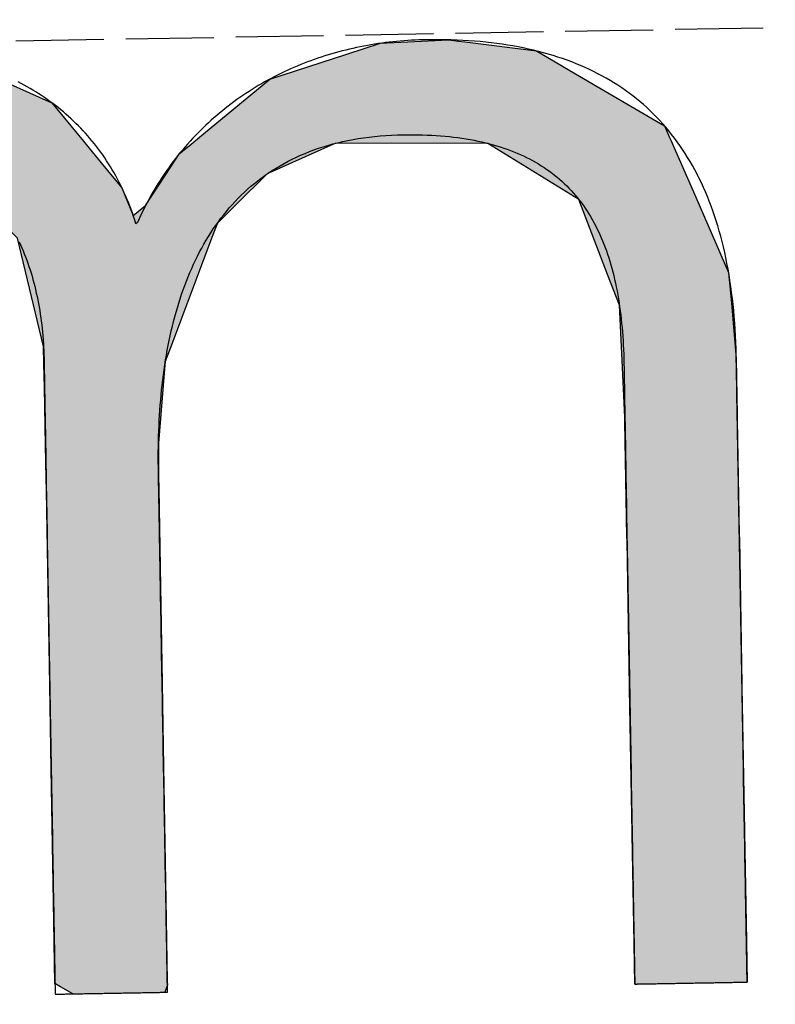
# Model space of a CAD drawing. Extents: x 1067 to 6773, y 5791 to 11816.
# Tile 9 of 56: x 3144 to 3187, y 8055 to 8111. Entities that reach past the tile are written whole.
import ezdxf

# ---------------------------------------------------------------- set-up
doc = ezdxf.new("R2010")
doc.units = 0
doc.linetypes.add('GEN3', pattern=[6.25, 5, -1.25])
doc.layers.get('0').update_dxf_attribs({"linetype": 'CONTINUOUS'})
doc.layers.add('3', color=6, linetype='GEN3')
doc.layers.add('LOGO', color=7, linetype='CONTINUOUS')

# ---------------------------------------------------------------- blocks, each defined once
blk = doc.blocks.new('*U15')
at = {"layer": 'LOGO', "color": 30, "linetype": 'CONTINUOUS'}
for p, q in [((3.0151, 7.7517), (3.0415, 7.7592)), ((3.0415, 7.7592), (3.1575, 7.7517)), ((7.5662, 7.7517), (7.7901, 7.7592)), ((7.7901, 7.7592), (8.1269, 7.7705)), ((8.1269, 7.7705), (8.205, 7.7592)), ((8.205, 7.7592), (8.257, 7.7517)), ((2.0601, 7.4815), (2.8125, 7.6944)), ((2.8125, 7.6944), (3.0151, 7.7517)), ((3.1575, 7.7517), (4.045, 7.6944)), ((4.045, 7.6944), (4.4971, 7.4815)), ((7.2875, 7.667), (7.5662, 7.7517)), ((8.257, 7.7517), (8.8448, 7.667)), ((6.6525, 7.474), (7.2875, 7.667)), ((8.8448, 7.667), (9.1621, 7.474)), ((0.0009, 7.533), (0.181, 7.5547)), ((0.0009, 7.309), (0.0009, 7.533)), ((0.8447, 7.5547), (0.8452, 7.533)), ((0.8452, 7.533), (0.8501, 7.309)), ((1.8423, 7.3105), (2.0601, 7.4815)), ((4.4971, 7.4815), (4.8601, 7.3105)), ((6.0994, 7.0342), (6.6525, 7.474)), ((9.1621, 7.474), (9.8851, 7.0342)), ((0.0009, 7.2858), (0.0009, 7.309)), ((0.0009, 6.8026), (0.0009, 7.2858)), ((0.8501, 7.309), (0.8501, 7.2858)), ((0.8501, 7.2858), (0.8501, 6.8026)), ((1.4345, 6.9904), (1.8423, 7.3105)), ((4.8601, 7.3105), (5.1149, 6.9904)), ((5.9796, 6.9389), (6.0994, 7.0342)), ((9.8851, 7.0342), (9.9248, 6.9389)), ((1.3157, 6.8972), (1.4013, 6.9644)), ((1.4013, 6.9644), (1.4345, 6.9904)), ((2.8396, 6.9644), (2.5297, 6.8972)), ((3.9961, 6.8117), (3.5596, 6.9644)), ((5.1149, 6.9904), (5.1357, 6.9644)), ((5.1357, 6.9644), (5.2572, 6.8117)), ((1.2773, 6.8457), (1.3157, 6.8972)), ((2.5297, 6.8972), (2.2922, 6.8457)), ((5.7793, 6.6977), (5.9, 6.8756)), ((5.9, 6.8756), (5.9796, 6.9389)), ((7.0364, 6.8756), (6.6174, 6.6977)), ((7.1854, 6.9389), (7.0364, 6.8756)), ((8.4328, 6.9158), (7.1854, 6.9389)), ((9.1699, 6.4434), (8.4328, 6.9158)), ((9.9248, 6.9389), (9.9345, 6.9158)), ((9.9345, 6.9158), (10.1315, 6.4434)), ((0.0009, 6.712), (0.0009, 6.8026)), ((0.8501, 6.8026), (0.8501, 6.712)), ((1.046, 6.535), (1.2773, 6.8457)), ((2.2922, 6.8457), (1.7672, 6.535)), ((4.1882, 6.6038), (3.9961, 6.8117)), ((5.2572, 6.8117), (5.4227, 6.6038)), ((0.0009, 6.295), (0.0009, 6.712)), ((0.8501, 6.712), (0.8501, 6.295)), ((5.6143, 6.4542), (5.7793, 6.6977)), ((6.6174, 6.6977), (6.3622, 6.4542)), ((4.3988, 6.376), (4.1882, 6.6038)), ((5.4227, 6.6038), (5.5112, 6.376)), ((0.8997, 6.2913), (1.0255, 6.5075)), ((1.0255, 6.5075), (1.046, 6.535)), ((1.7497, 6.5075), (1.6124, 6.2913)), ((1.7672, 6.535), (1.7497, 6.5075)), ((5.5112, 6.376), (5.6143, 6.4542)), ((6.3622, 6.4542), (6.2802, 6.376)), ((9.3969, 5.8232), (9.1699, 6.4434)), ((10.1315, 6.4434), (10.3901, 5.8232)), ((4.4681, 6.301), (4.3988, 6.376)), ((4.5572, 6.2046), (4.4681, 6.301)), ((6.2016, 6.301), (6.1634, 6.2046)), ((6.2802, 6.376), (6.2016, 6.301)), ((0.0009, 6.2807), (0.0009, 6.295)), ((0.0009, 5.5026), (0.0009, 6.2807)), ((0.8501, 6.295), (0.8782, 6.2807)), ((0.8933, 6.2807), (0.8997, 6.2913)), ((1.6056, 6.2807), (1.1112, 5.5026)), ((1.6124, 6.2913), (1.6056, 6.2807)), ((4.7569, 5.3141), (4.5572, 6.2046)), ((6.1634, 6.2046), (5.8106, 5.3141)), ((9.4891, 5.5712), (9.3969, 5.8232)), ((10.3901, 5.8232), (10.408, 5.5712)), ((0.0009, 5.3287), (0.0009, 5.5026)), ((1.1112, 5.5026), (1.0861, 5.3287)), ((9.5028, 5.1158), (9.4891, 5.5712)), ((10.408, 5.5712), (10.4404, 5.1158)), ((0.0009, 4.2043), (0.0009, 5.3287)), ((1.0861, 5.3287), (0.9233, 4.2043)), ((4.758, 5.1719), (4.7569, 5.3141)), ((5.8106, 5.3141), (5.7542, 5.1719)), ((4.7594, 4.9763), (4.758, 5.1719)), ((5.7542, 5.1719), (5.7342, 4.9763)), ((9.5168, 4.6512), (9.5028, 5.1158)), ((10.4404, 5.1158), (10.4404, 4.6512)), ((4.7594, 4.5045), (4.7594, 4.9763)), ((5.7342, 4.9763), (5.686, 4.5045)), ((9.518, 4.6115), (9.5168, 4.6512)), ((9.518, 3.6694), (9.518, 4.6115)), ((10.4404, 4.6512), (10.4404, 4.6115)), ((10.4404, 4.6115), (10.4404, 3.6694)), ((4.7594, 4.2315), (4.7594, 4.5045)), ((5.686, 4.5045), (5.683, 4.2315)), ((0.0009, 3.7966), (0.0009, 4.2043)), ((0.9233, 4.2043), (0.9233, 3.7966)), ((4.7594, 4.1327), (4.7594, 4.2315)), ((5.683, 4.2315), (5.6818, 4.1327)), ((4.7594, 3.4908), (4.7594, 4.1327)), ((5.6818, 4.1327), (5.6818, 3.4908)), ((0.0009, 2.974), (0.0009, 3.7966)), ((0.9233, 3.7966), (0.9233, 2.974)), ((9.518, 3.638), (9.518, 3.6694)), ((9.518, 2.4418), (9.518, 3.638)), ((10.4404, 3.6694), (10.4404, 3.638)), ((10.4404, 3.638), (10.4404, 2.4418)), ((4.7594, 2.536), (4.7594, 3.4908)), ((5.6818, 3.4908), (5.6818, 2.536)), ((0.0009, 1.7518), (0.0009, 2.974)), ((0.9233, 2.974), (0.9233, 1.7518)), ((4.7594, 1.8497), (4.7594, 2.536)), ((5.6818, 2.536), (5.6818, 1.8497)), ((9.518, 2.4209), (9.518, 2.4418)), ((10.4404, 2.4418), (10.4404, 2.4209)), ((9.518, 1.2401), (9.518, 2.4209)), ((10.4404, 2.4209), (10.4404, 1.2401)), ((4.7594, 0.7557), (4.7594, 1.8497)), ((5.6818, 1.8497), (5.6818, 0.7557)), ((0.0009, 0.9776), (0.0009, 1.7518)), ((0.9233, 1.7518), (0.9233, 0.9776)), ((9.518, 1.2295), (9.518, 1.2401)), ((9.518, 0.3358), (9.518, 1.2295)), ((10.4404, 1.2401), (10.4404, 1.2295)), ((10.4404, 1.2295), (10.4404, 0.3358)), ((0.0009, 0.4495), (0.0009, 0.9776)), ((0.9233, 0.9776), (0.9233, 0.4495)), ((4.7594, 0.594), (4.7594, 0.7557)), ((5.6818, 0.7557), (5.6818, 0.594)), ((4.7594, 0.0885), (4.7594, 0.594)), ((5.6818, 0.594), (5.6818, 0.0885)), ((0.0009, 0.2507), (0.0009, 0.4495)), ((0.9233, 0.4495), (0.9233, 0.2507)), ((9.518, 0.3329), (9.518, 0.3358)), ((9.5181, -0.0004), (9.518, 0.3329)), ((10.4404, 0.3329), (10.4402, -0.0004)), ((10.4404, 0.3358), (10.4404, 0.3329)), ((0.0009, 0.0951), (0.0009, 0.2507)), ((0.9233, 0.2507), (0.9229, 0.0951)), ((0.0009, -0.0004), (0.0009, 0.0951)), ((0.9229, 0.0951), (0.9226, -0.0004)), ((4.8056, 0.06), (4.7594, 0.0885)), ((5.6818, 0.0885), (5.6818, 0.06)), ((4.9035, -0.0004), (4.8056, 0.06)), ((5.6818, 0.06), (5.659, -0.0004))]:
    blk.add_line(p, q, dxfattribs=at)
at = {"layer": 'LOGO', "color": 30, "linetype": 'CONTINUOUS', "extrusion": (0, 0, -1)}
for points in [[(-3.0415, 7.7592), (-3.1575, 7.7517), (-3.0151, 7.7517)], [(-7.7901, 7.7592), (-8.257, 7.7517), (-7.5662, 7.7517)], [(-8.1269, 7.7705), (-8.205, 7.7592), (-7.7901, 7.7592)], [(-7.7901, 7.7592), (-8.205, 7.7592), (-8.257, 7.7517)], [(-2.8125, 7.6944), (-4.4971, 7.4815), (-2.0601, 7.4815)], [(-3.0151, 7.7517), (-4.045, 7.6944), (-2.8125, 7.6944)], [(-2.8125, 7.6944), (-4.045, 7.6944), (-4.4971, 7.4815)], [(-3.0151, 7.7517), (-3.1575, 7.7517), (-4.045, 7.6944)], [(-7.5662, 7.7517), (-8.8448, 7.667), (-7.2875, 7.667)], [(-7.5662, 7.7517), (-8.257, 7.7517), (-8.8448, 7.667)], [(-7.2875, 7.667), (-9.1621, 7.474), (-6.6525, 7.474)], [(-7.2875, 7.667), (-8.8448, 7.667), (-9.1621, 7.474)], [(-0.181, 7.5547), (-0.8452, 7.533), (-0.0009, 7.533)], [(-0.0009, 7.533), (-0.8501, 7.309), (-0.0009, 7.309)], [(-0.0009, 7.533), (-0.8452, 7.533), (-0.8501, 7.309)], [(-0.181, 7.5547), (-0.8447, 7.5547), (-0.8452, 7.533)], [(-2.0601, 7.4815), (-4.8601, 7.3105), (-1.8423, 7.3105)], [(-2.0601, 7.4815), (-4.4971, 7.4815), (-4.8601, 7.3105)], [(-6.6525, 7.474), (-9.8851, 7.0342), (-6.0994, 7.0342)], [(-6.6525, 7.474), (-9.1621, 7.474), (-9.8851, 7.0342)], [(-0.0009, 7.309), (-0.8501, 7.2858), (-0.0009, 7.2858)], [(-0.0009, 7.309), (-0.8501, 7.309), (-0.8501, 7.2858)], [(-0.0009, 7.2858), (-0.8501, 6.8026), (-0.0009, 6.8026)], [(-0.0009, 7.2858), (-0.8501, 7.2858), (-0.8501, 6.8026)], [(-1.8423, 7.3105), (-5.1149, 6.9904), (-1.4345, 6.9904)], [(-1.8423, 7.3105), (-4.8601, 7.3105), (-5.1149, 6.9904)], [(-6.0994, 7.0342), (-9.9248, 6.9389), (-5.9796, 6.9389)], [(-6.0994, 7.0342), (-9.8851, 7.0342), (-9.9248, 6.9389)], [(-1.4013, 6.9644), (-2.5297, 6.8972), (-1.3157, 6.8972)], [(-1.4345, 6.9904), (-2.8396, 6.9644), (-1.4013, 6.9644)], [(-1.4013, 6.9644), (-2.8396, 6.9644), (-2.5297, 6.8972)], [(-1.4345, 6.9904), (-2.9599, 6.9904), (-2.8396, 6.9644)], [(-2.9599, 6.9904), (-5.1357, 6.9644), (-3.5596, 6.9644)], [(-2.9599, 6.9904), (-5.1149, 6.9904), (-5.1357, 6.9644)], [(-3.5596, 6.9644), (-5.2572, 6.8117), (-3.9961, 6.8117)], [(-3.5596, 6.9644), (-5.1357, 6.9644), (-5.2572, 6.8117)], [(-1.3157, 6.8972), (-2.2922, 6.8457), (-1.2773, 6.8457)], [(-1.3157, 6.8972), (-2.5297, 6.8972), (-2.2922, 6.8457)], [(-5.9, 6.8756), (-6.6174, 6.6977), (-5.7793, 6.6977)], [(-5.9796, 6.9389), (-7.0364, 6.8756), (-5.9, 6.8756)], [(-5.9, 6.8756), (-7.0364, 6.8756), (-6.6174, 6.6977)], [(-5.9796, 6.9389), (-7.1854, 6.9389), (-7.0364, 6.8756)], [(-7.1854, 6.9389), (-9.9345, 6.9158), (-8.4328, 6.9158)], [(-7.1854, 6.9389), (-9.9248, 6.9389), (-9.9345, 6.9158)], [(-8.4328, 6.9158), (-10.1315, 6.4434), (-9.1699, 6.4434)], [(-8.4328, 6.9158), (-9.9345, 6.9158), (-10.1315, 6.4434)], [(-0.0009, 6.8026), (-0.8501, 6.712), (-0.0009, 6.712)], [(-0.0009, 6.8026), (-0.8501, 6.8026), (-0.8501, 6.712)], [(-1.2773, 6.8457), (-1.7672, 6.535), (-1.046, 6.535)], [(-1.2773, 6.8457), (-2.2922, 6.8457), (-1.7672, 6.535)], [(-3.9961, 6.8117), (-5.4227, 6.6038), (-4.1882, 6.6038)], [(-3.9961, 6.8117), (-5.2572, 6.8117), (-5.4227, 6.6038)], [(-0.0009, 6.712), (-0.8501, 6.295), (-0.0009, 6.295)], [(-0.0009, 6.712), (-0.8501, 6.712), (-0.8501, 6.295)], [(-5.7793, 6.6977), (-6.3622, 6.4542), (-5.6143, 6.4542)], [(-5.7793, 6.6977), (-6.6174, 6.6977), (-6.3622, 6.4542)], [(-4.1882, 6.6038), (-5.5112, 6.376), (-4.3988, 6.376)], [(-4.1882, 6.6038), (-5.4227, 6.6038), (-5.5112, 6.376)], [(-1.0255, 6.5075), (-1.6124, 6.2913), (-0.8997, 6.2913)], [(-1.046, 6.535), (-1.7497, 6.5075), (-1.0255, 6.5075)], [(-1.0255, 6.5075), (-1.7497, 6.5075), (-1.6124, 6.2913)], [(-1.046, 6.535), (-1.7672, 6.535), (-1.7497, 6.5075)], [(-5.6143, 6.4542), (-6.2802, 6.376), (-5.5112, 6.376)], [(-5.6143, 6.4542), (-6.3622, 6.4542), (-6.2802, 6.376)], [(-9.1699, 6.4434), (-10.3901, 5.8232), (-9.3969, 5.8232)], [(-9.1699, 6.4434), (-10.1315, 6.4434), (-10.3901, 5.8232)], [(-4.3988, 6.376), (-6.2016, 6.301), (-4.4681, 6.301)], [(-4.3988, 6.376), (-6.2802, 6.376), (-6.2016, 6.301)], [(-4.4681, 6.301), (-6.1634, 6.2046), (-4.5572, 6.2046)], [(-4.4681, 6.301), (-6.2016, 6.301), (-6.1634, 6.2046)], [(-0.0009, 6.295), (-0.8782, 6.2807), (-0.0009, 6.2807)], [(-0.0009, 6.295), (-0.8501, 6.295), (-0.8782, 6.2807)], [(-0.0009, 6.2807), (-1.1112, 5.5026), (-0.0009, 5.5026)], [(-0.0009, 6.2807), (-1.6056, 6.2807), (-1.1112, 5.5026)], [(-0.8997, 6.2913), (-1.6056, 6.2807), (-0.8933, 6.2807)], [(-0.8997, 6.2913), (-1.6124, 6.2913), (-1.6056, 6.2807)], [(-4.5572, 6.2046), (-5.8106, 5.3141), (-4.7569, 5.3141)], [(-4.5572, 6.2046), (-6.1634, 6.2046), (-5.8106, 5.3141)], [(-9.3969, 5.8232), (-10.408, 5.5712), (-9.4891, 5.5712)], [(-9.3969, 5.8232), (-10.3901, 5.8232), (-10.408, 5.5712)], [(-0.0009, 5.5026), (-1.0861, 5.3287), (-0.0009, 5.3287)], [(-0.0009, 5.5026), (-1.1112, 5.5026), (-1.0861, 5.3287)], [(-9.4891, 5.5712), (-10.4404, 5.1158), (-9.5028, 5.1158)], [(-9.4891, 5.5712), (-10.408, 5.5712), (-10.4404, 5.1158)], [(-0.0009, 5.3287), (-0.9233, 4.2043), (-0.0009, 4.2043)], [(-0.0009, 5.3287), (-1.0861, 5.3287), (-0.9233, 4.2043)], [(-4.7569, 5.3141), (-5.7542, 5.1719), (-4.758, 5.1719)], [(-4.7569, 5.3141), (-5.8106, 5.3141), (-5.7542, 5.1719)], [(-4.758, 5.1719), (-5.7342, 4.9763), (-4.7594, 4.9763)], [(-4.758, 5.1719), (-5.7542, 5.1719), (-5.7342, 4.9763)], [(-9.5028, 5.1158), (-10.4404, 4.6512), (-9.5168, 4.6512)], [(-9.5028, 5.1158), (-10.4404, 5.1158), (-10.4404, 4.6512)], [(-4.7594, 4.9763), (-5.686, 4.5045), (-4.7594, 4.5045)], [(-4.7594, 4.9763), (-5.7342, 4.9763), (-5.686, 4.5045)], [(-9.5168, 4.6512), (-10.4404, 4.6115), (-9.518, 4.6115)], [(-9.5168, 4.6512), (-10.4404, 4.6512), (-10.4404, 4.6115)], [(-9.518, 4.6115), (-10.4404, 3.6694), (-9.518, 3.6694)], [(-9.518, 4.6115), (-10.4404, 4.6115), (-10.4404, 3.6694)], [(-4.7594, 4.5045), (-5.683, 4.2315), (-4.7594, 4.2315)], [(-4.7594, 4.5045), (-5.686, 4.5045), (-5.683, 4.2315)], [(-0.0009, 4.2043), (-0.9233, 3.7966), (-0.0009, 3.7966)], [(-0.0009, 4.2043), (-0.9233, 4.2043), (-0.9233, 3.7966)], [(-4.7594, 4.2315), (-5.6818, 4.1327), (-4.7594, 4.1327)], [(-4.7594, 4.2315), (-5.683, 4.2315), (-5.6818, 4.1327)], [(-4.7594, 4.1327), (-5.6818, 3.4908), (-4.7594, 3.4908)], [(-4.7594, 4.1327), (-5.6818, 4.1327), (-5.6818, 3.4908)], [(-0.0009, 3.7966), (-0.9233, 2.974), (-0.0009, 2.974)], [(-0.0009, 3.7966), (-0.9233, 3.7966), (-0.9233, 2.974)], [(-9.518, 3.6694), (-10.4404, 3.638), (-9.518, 3.638)], [(-9.518, 3.6694), (-10.4404, 3.6694), (-10.4404, 3.638)], [(-9.518, 3.638), (-10.4404, 2.4418), (-9.518, 2.4418)], [(-9.518, 3.638), (-10.4404, 3.638), (-10.4404, 2.4418)], [(-4.7594, 3.4908), (-5.6818, 2.536), (-4.7594, 2.536)], [(-4.7594, 3.4908), (-5.6818, 3.4908), (-5.6818, 2.536)], [(-0.0009, 2.974), (-0.9233, 1.7518), (-0.0009, 1.7518)], [(-0.0009, 2.974), (-0.9233, 2.974), (-0.9233, 1.7518)], [(-4.7594, 2.536), (-5.6818, 1.8497), (-4.7594, 1.8497)], [(-4.7594, 2.536), (-5.6818, 2.536), (-5.6818, 1.8497)], [(-9.518, 2.4418), (-10.4404, 2.4209), (-9.518, 2.4209)], [(-9.518, 2.4418), (-10.4404, 2.4418), (-10.4404, 2.4209)], [(-9.518, 2.4209), (-10.4404, 1.2401), (-9.518, 1.2401)], [(-9.518, 2.4209), (-10.4404, 2.4209), (-10.4404, 1.2401)], [(-4.7594, 1.8497), (-5.6818, 0.7557), (-4.7594, 0.7557)], [(-4.7594, 1.8497), (-5.6818, 1.8497), (-5.6818, 0.7557)], [(-0.0009, 1.7518), (-0.9233, 0.9776), (-0.0009, 0.9776)], [(-0.0009, 1.7518), (-0.9233, 1.7518), (-0.9233, 0.9776)], [(-9.518, 1.2401), (-10.4404, 1.2295), (-9.518, 1.2295)], [(-9.518, 1.2401), (-10.4404, 1.2401), (-10.4404, 1.2295)], [(-9.518, 1.2295), (-10.4404, 0.3358), (-9.518, 0.3358)], [(-9.518, 1.2295), (-10.4404, 1.2295), (-10.4404, 0.3358)], [(-0.0009, 0.9776), (-0.9233, 0.4495), (-0.0009, 0.4495)], [(-0.0009, 0.9776), (-0.9233, 0.9776), (-0.9233, 0.4495)], [(-4.7594, 0.7557), (-5.6818, 0.594), (-4.7594, 0.594)], [(-4.7594, 0.7557), (-5.6818, 0.7557), (-5.6818, 0.594)], [(-4.7594, 0.594), (-5.6818, 0.0885), (-4.7594, 0.0885)], [(-4.7594, 0.594), (-5.6818, 0.594), (-5.6818, 0.0885)], [(-0.0009, 0.4495), (-0.9233, 0.2507), (-0.0009, 0.2507)], [(-0.0009, 0.4495), (-0.9233, 0.4495), (-0.9233, 0.2507)], [(-9.518, 0.3358), (-10.4404, 0.3329), (-9.518, 0.3329)], [(-9.518, 0.3358), (-10.4404, 0.3358), (-10.4404, 0.3329)], [(-9.518, 0.3329), (-10.4402, -0.0004), (-9.5181, -0.0004)], [(-9.518, 0.3329), (-10.4404, 0.3329), (-10.4402, -0.0004)], [(-0.0009, 0.2507), (-0.9229, 0.0951), (-0.0009, 0.0951)], [(-0.0009, 0.2507), (-0.9233, 0.2507), (-0.9229, 0.0951)], [(-0.0009, 0.0951), (-0.9226, -0.0004), (-0.0009, -0.0004)], [(-0.0009, 0.0951), (-0.9229, 0.0951), (-0.9226, -0.0004)], [(-4.7594, 0.0885), (-5.6818, 0.06), (-4.8056, 0.06)], [(-4.7594, 0.0885), (-5.6818, 0.0885), (-5.6818, 0.06)], [(-4.8056, 0.06), (-5.659, -0.0004), (-4.9035, -0.0004)], [(-4.8056, 0.06), (-5.6818, 0.06), (-5.659, -0.0004)]]:
    blk.add_solid(points, dxfattribs=at)
blk = doc.blocks.new('KLAUS')
at = {"layer": 'LOGO'}
blk.add_polyline3d([(4.5705, 6.1761, 0), (4.5814, 6.1515, 0), (4.5921, 6.1266, 0), (4.6023, 6.1015, 0), (4.6123, 6.0761, 0), (4.6218, 6.0504, 0), (4.6311, 6.0245, 0), (4.64, 5.9984, 0), (4.6486, 5.972, 0), (4.6568, 5.9454, 0), (4.6647, 5.9185, 0), (4.6723, 5.8914, 0), (4.6795, 5.8641, 0), (4.6864, 5.8365, 0), (4.693, 5.8088, 0), (4.6993, 5.7808, 0), (4.7052, 5.7527, 0), (4.7108, 5.7243, 0), (4.7161, 5.6957, 0), (4.7211, 5.667, 0), (4.7258, 5.638, 0), (4.7302, 5.6089, 0), (4.7342, 5.5796, 0), (4.738, 5.5501, 0), (4.7414, 5.5204, 0), (4.7446, 5.4906, 0), (4.7474, 5.4606, 0), (4.75, 5.4304, 0), (4.7522, 5.4001, 0), (4.7542, 5.3697, 0), (4.7558, 5.3391, 0), (4.7572, 5.3083, 0), (4.7583, 5.2774, 0), (4.759, 5.2464, 0), (4.7595, 5.2153, 0), (4.7598, 5.184, 0), (4.7597, 5.1526, 0), (4.7594, 5.1241, 0), (4.7594, 5.1222, 0), (4.7594, 5.1171, 0), (4.7594, 5.109, 0), (4.7594, 5.0978, 0), (4.7594, 5.0836, 0), (4.7594, 5.0665, 0), (4.7594, 5.0466, 0), (4.7594, 5.024, 0), (4.7594, 4.9986, 0), (4.7594, 4.9706, 0), (4.7594, 4.9401, 0), (4.7594, 4.907, 0), (4.7594, 4.8715, 0), (4.7594, 4.8337, 0), (4.7594, 4.7935, 0), (4.7594, 4.7511, 0), (4.7594, 4.7066, 0), (4.7594, 4.6599, 0), (4.7594, 4.6112, 0), (4.7594, 4.5606, 0), (4.7594, 4.508, 0), (4.7594, 4.4536, 0), (4.7594, 4.3974, 0), (4.7594, 4.3396, 0), (4.7594, 4.2801, 0), (4.7594, 4.219, 0), (4.7594, 4.1564, 0), (4.7594, 4.0924, 0), (4.7594, 4.027, 0), (4.7594, 3.9603, 0), (4.7594, 3.8924, 0), (4.7594, 3.8233, 0), (4.7594, 3.7531, 0), (4.7594, 3.6818, 0), (4.7594, 3.6096, 0), (4.7594, 3.5365, 0), (4.7594, 3.4625, 0), (4.7594, 3.3878, 0), (4.7594, 3.3124, 0), (4.7594, 3.2363, 0), (4.7594, 3.1596, 0), (4.7594, 3.0825, 0), (4.7594, 3.0048, 0), (4.7594, 2.9269, 0), (4.7594, 2.8486, 0), (4.7594, 2.7701, 0), (4.7594, 2.6914, 0), (4.7594, 2.6126, 0), (4.7594, 2.5337, 0), (4.7594, 2.4549, 0), (4.7594, 2.3761, 0), (4.7594, 2.2975, 0), (4.7594, 2.2192, 0), (4.7594, 2.1411, 0), (4.7594, 2.0634, 0), (4.7594, 1.9861, 0), (4.7594, 1.9093, 0), (4.7594, 1.833, 0), (4.7594, 1.7574, 0), (4.7594, 1.6825, 0), (4.7594, 1.6083, 0), (4.7594, 1.5349, 0), (4.7594, 1.4624, 0), (4.7594, 1.3909, 0), (4.7594, 1.3204, 0), (4.7594, 1.251, 0), (4.7594, 1.1827, 0), (4.7594, 1.1156, 0), (4.7594, 1.0499, 0), (4.7594, 0.9855, 0), (4.7594, 0.9225, 0), (4.7594, 0.8609, 0), (4.7594, 0.801, 0), (4.7594, 0.7426, 0), (4.7594, 0.686, 0), (4.7594, 0.6311, 0), (4.7594, 0.578, 0), (4.7594, 0.5268, 0), (4.7594, 0.4775, 0), (4.7594, 0.4303, 0), (4.7594, 0.3851, 0), (4.7594, 0.3421, 0), (4.7594, 0.3013, 0), (4.7594, 0.2628, 0), (4.7594, 0.2266, 0), (4.7594, 0.1928, 0), (4.7594, 0.1615, 0), (4.7594, 0.1328, 0), (4.7594, 0.1067, 0), (4.7594, 0.0833, 0), (4.7594, 0.0626, 0), (4.7594, 0.0447, 0), (4.7594, 0.0297, 0), (4.7594, 0.0176, 0), (4.7594, 0.0086, 0), (4.7594, 0.0026, 0), (4.7594, -0.0002, 0), (4.7595, -0.0004, 0), (4.7602, -0.0004, 0), (4.7614, -0.0004, 0), (4.7631, -0.0004, 0), (4.7654, -0.0004, 0), (4.7683, -0.0004, 0), (4.7716, -0.0004, 0), (4.7754, -0.0004, 0), (4.7798, -0.0004, 0), (4.7846, -0.0004, 0), (4.7899, -0.0004, 0), (4.7956, -0.0004, 0), (4.8018, -0.0004, 0), (4.8084, -0.0004, 0), (4.8154, -0.0004, 0), (4.8229, -0.0004, 0), (4.8307, -0.0004, 0), (4.8389, -0.0004, 0), (4.8475, -0.0004, 0), (4.8565, -0.0004, 0), (4.8658, -0.0004, 0), (4.8754, -0.0004, 0), (4.8854, -0.0004, 0), (4.8956, -0.0004, 0), (4.9062, -0.0004, 0), (4.9171, -0.0004, 0), (4.9282, -0.0004, 0), (4.9396, -0.0004, 0), (4.9513, -0.0004, 0), (4.9632, -0.0004, 0), (4.9753, -0.0004, 0), (4.9876, -0.0004, 0), (5.0002, -0.0004, 0), (5.0129, -0.0004, 0), (5.0258, -0.0004, 0), (5.0389, -0.0004, 0), (5.0522, -0.0004, 0), (5.0655, -0.0004, 0), (5.0791, -0.0004, 0), (5.0927, -0.0004, 0), (5.1064, -0.0004, 0), (5.1203, -0.0004, 0), (5.1342, -0.0004, 0), (5.1482, -0.0004, 0), (5.1623, -0.0004, 0), (5.1764, -0.0004, 0), (5.1906, -0.0004, 0), (5.2047, -0.0004, 0), (5.2189, -0.0004, 0), (5.2331, -0.0004, 0), (5.2473, -0.0004, 0), (5.2615, -0.0004, 0), (5.2756, -0.0004, 0), (5.2897, -0.0004, 0), (5.3037, -0.0004, 0), (5.3177, -0.0004, 0), (5.3315, -0.0004, 0), (5.3453, -0.0004, 0), (5.359, -0.0004, 0), (5.3725, -0.0004, 0), (5.3859, -0.0004, 0), (5.3992, -0.0004, 0), (5.4123, -0.0004, 0), (5.4253, -0.0004, 0), (5.4381, -0.0004, 0), (5.4507, -0.0004, 0), (5.463, -0.0004, 0), (5.4752, -0.0004, 0), (5.4872, -0.0004, 0), (5.4989, -0.0004, 0), (5.5103, -0.0004, 0), (5.5216, -0.0004, 0), (5.5325, -0.0004, 0), (5.5431, -0.0004, 0), (5.5535, -0.0004, 0), (5.5635, -0.0004, 0), (5.5732, -0.0004, 0), (5.5826, -0.0004, 0), (5.5916, -0.0004, 0), (5.6003, -0.0004, 0), (5.6086, -0.0004, 0), (5.6166, -0.0004, 0), (5.6241, -0.0004, 0), (5.6312, -0.0004, 0), (5.6379, -0.0004, 0), (5.6442, -0.0004, 0), (5.6501, -0.0004, 0), (5.6555, -0.0004, 0), (5.6604, -0.0004, 0), (5.6648, -0.0004, 0), (5.6688, -0.0004, 0), (5.6723, -0.0004, 0), (5.6752, -0.0004, 0), (5.6776, -0.0004, 0), (5.6795, -0.0004, 0), (5.6809, -0.0004, 0), (5.6816, -0.0004, 0), (5.6818, -0.0004, 0), (5.6818, 0.0013, 0), (5.6818, 0.0057, 0), (5.6818, 0.0126, 0), (5.6818, 0.0221, 0), (5.6818, 0.034, 0), (5.6818, 0.0484, 0), (5.6818, 0.0651, 0), (5.6818, 0.0841, 0), (5.6818, 0.1053, 0), (5.6818, 0.1288, 0), (5.6818, 0.1544, 0), (5.6818, 0.1821, 0), (5.6818, 0.2118, 0), (5.6818, 0.2435, 0), (5.6818, 0.277, 0), (5.6818, 0.3125, 0), (5.6818, 0.3498, 0), (5.6818, 0.3888, 0), (5.6818, 0.4295, 0), (5.6818, 0.4718, 0), (5.6818, 0.5157, 0), (5.6818, 0.5612, 0), (5.6818, 0.6081, 0), (5.6818, 0.6565, 0), (5.6818, 0.7062, 0), (5.6818, 0.7572, 0), (5.6818, 0.8095, 0), (5.6818, 0.8629, 0), (5.6818, 0.9175, 0), (5.6818, 0.9732, 0), (5.6818, 1.0299, 0), (5.6818, 1.0876, 0), (5.6818, 1.1462, 0), (5.6818, 1.2057, 0), (5.6818, 1.266, 0), (5.6818, 1.327, 0), (5.6818, 1.3888, 0), (5.6818, 1.4512, 0), (5.6818, 1.5141, 0), (5.6818, 1.5776, 0), (5.6818, 1.6416, 0), (5.6818, 1.706, 0), (5.6818, 1.7708, 0), (5.6818, 1.8358, 0), (5.6818, 1.9011, 0), (5.6818, 1.9667, 0), (5.6818, 2.0323, 0), (5.6818, 2.0981, 0), (5.6818, 2.1639, 0), (5.6818, 2.2296, 0), (5.6818, 2.2953, 0), (5.6818, 2.3609, 0), (5.6818, 2.4263, 0), (5.6818, 2.4914, 0), (5.6818, 2.5562, 0), (5.6818, 2.6207, 0), (5.6818, 2.6847, 0), (5.6818, 2.7483, 0), (5.6818, 2.8114, 0), (5.6818, 2.8739, 0), (5.6818, 2.9357, 0), (5.6818, 2.9969, 0), (5.6818, 3.0574, 0), (5.6818, 3.117, 0), (5.6818, 3.1758, 0), (5.6818, 3.2336, 0), (5.6818, 3.2906, 0), (5.6818, 3.3464, 0), (5.6818, 3.4013, 0), (5.6818, 3.4549, 0), (5.6818, 3.5074, 0), (5.6818, 3.5587, 0), (5.6818, 3.6087, 0), (5.6818, 3.6573, 0), (5.6818, 3.7045, 0), (5.6818, 3.7502, 0), (5.6818, 3.7944, 0), (5.6818, 3.8371, 0), (5.6818, 3.8781, 0), (5.6818, 3.9174, 0), (5.6818, 3.955, 0), (5.6818, 3.9908, 0), (5.6818, 4.0248, 0), (5.6818, 4.0568, 0), (5.6818, 4.0869, 0), (5.6818, 4.115, 0), (5.6818, 4.141, 0), (5.6818, 4.1648, 0), (5.6818, 4.1865, 0), (5.6818, 4.206, 0), (5.6818, 4.2231, 0), (5.6818, 4.2379, 0), (5.6818, 4.2503, 0), (5.6818, 4.2603, 0), (5.6818, 4.2677, 0), (5.6818, 4.2725, 0), (5.6818, 4.2748, 0), (5.6819, 4.3037, 0), (5.6822, 4.3469, 0), (5.6829, 4.3901, 0), (5.6838, 4.4331, 0), (5.685, 4.4761, 0), (5.6866, 4.5189, 0), (5.6884, 4.5617, 0), (5.6906, 4.6044, 0), (5.6931, 4.6469, 0), (5.6959, 4.6893, 0), (5.699, 4.7316, 0), (5.7025, 4.7737, 0), (5.7063, 4.8157, 0), (5.7105, 4.8576, 0), (5.715, 4.8993, 0), (5.7199, 4.9408, 0), (5.7251, 4.9821, 0), (5.7307, 5.0232, 0), (5.7366, 5.0641, 0), (5.7429, 5.1049, 0), (5.7496, 5.1454, 0), (5.7567, 5.1857, 0), (5.7641, 5.2258, 0), (5.772, 5.2656, 0), (5.7802, 5.3052, 0), (5.7888, 5.3445, 0), (5.7978, 5.3836, 0), (5.8073, 5.4224, 0), (5.8171, 5.461, 0), (5.8274, 5.4992, 0), (5.838, 5.5372, 0), (5.8491, 5.5748, 0), (5.8607, 5.6122, 0), (5.8726, 5.6492, 0), (5.885, 5.6859, 0), (5.8979, 5.7223, 0), (5.9111, 5.7584, 0), (5.9249, 5.7941, 0), (5.9391, 5.8294, 0), (5.9537, 5.8644, 0), (5.9688, 5.899, 0), (5.9844, 5.9332, 0), (6.0004, 5.967, 0), (6.017, 6.0005, 0), (6.034, 6.0335, 0), (6.0515, 6.0662, 0), (6.0694, 6.0983, 0), (6.0879, 6.1301, 0), (6.1069, 6.1615, 0), (6.1264, 6.1924, 0), (6.1464, 6.2228, 0), (6.1669, 6.2528, 0), (6.1879, 6.2824, 0), (6.2094, 6.3114, 0), (6.2315, 6.34, 0), (6.2541, 6.368, 0), (6.2772, 6.3956, 0), (6.3009, 6.4227, 0), (6.3251, 6.4492, 0), (6.3499, 6.4753, 0), (6.3752, 6.5008, 0), (6.4011, 6.5257, 0), (6.4275, 6.5501, 0), (6.4545, 6.574, 0), (6.4821, 6.5973, 0), (6.5102, 6.62, 0), (6.5389, 6.6422, 0), (6.5682, 6.6637, 0), (6.5981, 6.6847, 0), (6.6286, 6.7051, 0), (6.6597, 6.7248, 0), (6.6914, 6.7439, 0), (6.7237, 6.7625, 0), (6.7566, 6.7803, 0), (6.7901, 6.7976, 0), (6.8242, 6.8141, 0), (6.859, 6.8301, 0), (6.8944, 6.8453, 0), (6.9304, 6.8599, 0), (6.9671, 6.8738, 0), (7.0044, 6.887, 0), (7.0423, 6.8995, 0), (7.0809, 6.9113, 0), (7.1202, 6.9224, 0), (7.1601, 6.9328, 0), (7.2007, 6.9424, 0), (7.2419, 6.9513, 0), (7.2839, 6.9595, 0), (7.3264, 6.9669, 0), (7.3697, 6.9735, 0), (7.4137, 6.9794, 0), (7.4584, 6.9845, 0), (7.5037, 6.9888, 0), (7.5498, 6.9923, 0), (7.5965, 6.995, 0), (7.644, 6.9969, 0), (7.6921, 6.998, 0), (7.7394, 6.9983, 0), (7.7796, 6.998, 0), (7.8192, 6.9973, 0), (7.8583, 6.9961, 0), (7.8969, 6.9946, 0), (7.935, 6.9926, 0), (7.9726, 6.9901, 0), (8.0096, 6.9873, 0), (8.0461, 6.9841, 0), (8.0821, 6.9804, 0), (8.1175, 6.9763, 0), (8.1525, 6.9718, 0), (8.187, 6.9669, 0), (8.2209, 6.9615, 0), (8.2544, 6.9558, 0), (8.2873, 6.9496, 0), (8.3198, 6.943, 0), (8.3517, 6.936, 0), (8.3832, 6.9286, 0), (8.4141, 6.9207, 0), (8.4446, 6.9125, 0), (8.4746, 6.9038, 0), (8.5041, 6.8948, 0), (8.5331, 6.8853, 0), (8.5617, 6.8754, 0), (8.5897, 6.8651, 0), (8.6173, 6.8544, 0), (8.6444, 6.8433, 0), (8.6711, 6.8318, 0), (8.6973, 6.8198, 0), (8.723, 6.8075, 0), (8.7483, 6.7948, 0), (8.7731, 6.7816, 0), (8.7974, 6.7681, 0), (8.8213, 6.7541, 0), (8.8447, 6.7398, 0), (8.8677, 6.725, 0), (8.8903, 6.7099, 0), (8.9123, 6.6943, 0), (8.934, 6.6783, 0), (8.9552, 6.662, 0), (8.976, 6.6452, 0), (8.9963, 6.6281, 0), (9.0162, 6.6105, 0), (9.0357, 6.5926, 0), (9.0548, 6.5742, 0), (9.0734, 6.5555, 0), (9.0916, 6.5364, 0), (9.1094, 6.5168, 0), (9.1268, 6.4969, 0), (9.1437, 6.4766, 0), (9.1603, 6.4559, 0), (9.1764, 6.4348, 0), (9.1921, 6.4133, 0), (9.2074, 6.3914, 0), (9.2224, 6.3692, 0), (9.2369, 6.3465, 0), (9.251, 6.3235, 0), (9.2647, 6.3, 0), (9.2781, 6.2762, 0), (9.291, 6.252, 0), (9.3035, 6.2274, 0), (9.3157, 6.2025, 0), (9.3275, 6.1771, 0), (9.3389, 6.1514, 0), (9.3499, 6.1253, 0), (9.3606, 6.0987, 0), (9.3709, 6.0719, 0), (9.3808, 6.0446, 0), (9.3903, 6.0169, 0), (9.3995, 5.9889, 0), (9.4083, 5.9605, 0), (9.4167, 5.9317, 0), (9.4248, 5.9026, 0), (9.4326, 5.8731, 0), (9.4399, 5.8431, 0), (9.447, 5.8129, 0), (9.4536, 5.7822, 0), (9.46, 5.7511, 0), (9.466, 5.7198, 0), (9.4716, 5.688, 0), (9.4769, 5.6558, 0), (9.4819, 5.6233, 0), (9.4866, 5.5904, 0), (9.4909, 5.5571, 0), (9.4949, 5.5235, 0), (9.4985, 5.4895, 0), (9.5019, 5.4551, 0), (9.5049, 5.4204, 0), (9.5076, 5.3853, 0), (9.5099, 5.3498, 0), (9.512, 5.314, 0), (9.5138, 5.2778, 0), (9.5152, 5.2412, 0), (9.5163, 5.2043, 0), (9.5172, 5.167, 0), (9.5177, 5.1293, 0), (9.5179, 5.0913, 0), (9.518, 5.0796, 0), (9.518, 5.0757, 0), (9.518, 5.0688, 0), (9.518, 5.0588, 0), (9.518, 5.0459, 0), (9.518, 5.0301, 0), (9.518, 5.0114, 0), (9.518, 4.99, 0), (9.518, 4.9658, 0), (9.518, 4.9391, 0), (9.518, 4.9097, 0), (9.518, 4.8779, 0), (9.518, 4.8436, 0), (9.518, 4.807, 0), (9.518, 4.768, 0), (9.518, 4.7268, 0), (9.518, 4.6835, 0), (9.518, 4.638, 0), (9.518, 4.5905, 0), (9.518, 4.541, 0), (9.518, 4.4896, 0), (9.518, 4.4363, 0), (9.518, 4.3813, 0), (9.518, 4.3246, 0), (9.518, 4.2662, 0), (9.518, 4.2062, 0), (9.518, 4.1447, 0), (9.518, 4.0818, 0), (9.518, 4.0175, 0), (9.518, 3.9518, 0), (9.518, 3.8849, 0), (9.518, 3.8169, 0), (9.518, 3.7477, 0), (9.518, 3.6774, 0), (9.518, 3.6062, 0), (9.518, 3.534, 0), (9.518, 3.461, 0), (9.518, 3.3872, 0), (9.518, 3.3127, 0), (9.518, 3.2374, 0), (9.518, 3.1617, 0), (9.518, 3.0853, 0), (9.518, 3.0086, 0), (9.518, 2.9314, 0), (9.518, 2.8539, 0), (9.518, 2.7761, 0), (9.518, 2.6981, 0), (9.518, 2.62, 0), (9.518, 2.5418, 0), (9.518, 2.4637, 0), (9.518, 2.3855, 0), (9.518, 2.3076, 0), (9.518, 2.2298, 0), (9.518, 2.1523, 0), (9.518, 2.0751, 0), (9.518, 1.9983, 0), (9.518, 1.9219, 0), (9.518, 1.8461, 0), (9.518, 1.7709, 0), (9.518, 1.6963, 0), (9.518, 1.6225, 0), (9.518, 1.5494, 0), (9.518, 1.4772, 0), (9.518, 1.4059, 0), (9.518, 1.3356, 0), (9.518, 1.2664, 0), (9.518, 1.1982, 0), (9.518, 1.1313, 0), (9.518, 1.0656, 0), (9.518, 1.0012, 0), (9.518, 0.9382, 0), (9.518, 0.8766, 0), (9.518, 0.8166, 0), (9.518, 0.7581, 0), (9.518, 0.7013, 0), (9.518, 0.6462, 0), (9.518, 0.5929, 0), (9.518, 0.5414, 0), (9.518, 0.4918, 0), (9.518, 0.4442, 0), (9.518, 0.3986, 0), (9.518, 0.3551, 0), (9.518, 0.3138, 0), (9.518, 0.2748, 0), (9.518, 0.238, 0), (9.518, 0.2036, 0), (9.518, 0.1717, 0), (9.518, 0.1422, 0), (9.518, 0.1153, 0), (9.518, 0.0911, 0), (9.518, 0.0695, 0), (9.518, 0.0507, 0), (9.518, 0.0348, 0), (9.518, 0.0217, 0), (9.518, 0.0116, 0), (9.518, 0.0045, 0), (9.518, 0.0005, 0), (9.518, -0.0004, 0), (9.5184, -0.0004, 0), (9.5194, -0.0004, 0), (9.5209, -0.0004, 0), (9.523, -0.0004, 0), (9.5257, -0.0004, 0), (9.5288, -0.0004, 0), (9.5325, -0.0004, 0), (9.5366, -0.0004, 0), (9.5412, -0.0004, 0), (9.5464, -0.0004, 0), (9.5519, -0.0004, 0), (9.5579, -0.0004, 0), (9.5644, -0.0004, 0), (9.5712, -0.0004, 0), (9.5785, -0.0004, 0), (9.5862, -0.0004, 0), (9.5943, -0.0004, 0), (9.6028, -0.0004, 0), (9.6116, -0.0004, 0), (9.6207, -0.0004, 0), (9.6302, -0.0004, 0), (9.6401, -0.0004, 0), (9.6502, -0.0004, 0), (9.6607, -0.0004, 0), (9.6714, -0.0004, 0), (9.6825, -0.0004, 0), (9.6938, -0.0004, 0), (9.7053, -0.0004, 0), (9.7171, -0.0004, 0), (9.7292, -0.0004, 0), (9.7414, -0.0004, 0), (9.7539, -0.0004, 0), (9.7666, -0.0004, 0), (9.7794, -0.0004, 0), (9.7924, -0.0004, 0), (9.8056, -0.0004, 0), (9.819, -0.0004, 0), (9.8324, -0.0004, 0), (9.846, -0.0004, 0), (9.8597, -0.0004, 0), (9.8735, -0.0004, 0), (9.8874, -0.0004, 0), (9.9014, -0.0004, 0), (9.9155, -0.0004, 0), (9.9296, -0.0004, 0), (9.9437, -0.0004, 0), (9.9579, -0.0004, 0), (9.9721, -0.0004, 0), (9.9863, -0.0004, 0), (10.0005, -0.0004, 0), (10.0146, -0.0004, 0), (10.0288, -0.0004, 0), (10.0429, -0.0004, 0), (10.0569, -0.0004, 0), (10.0709, -0.0004, 0), (10.0848, -0.0004, 0), (10.0986, -0.0004, 0), (10.1123, -0.0004, 0), (10.1259, -0.0004, 0), (10.1394, -0.0004, 0), (10.1527, -0.0004, 0), (10.1659, -0.0004, 0), (10.1789, -0.0004, 0), (10.1918, -0.0004, 0), (10.2044, -0.0004, 0), (10.2169, -0.0004, 0), (10.2292, -0.0004, 0), (10.2412, -0.0004, 0), (10.253, -0.0004, 0), (10.2646, -0.0004, 0), (10.2759, -0.0004, 0), (10.2869, -0.0004, 0), (10.2976, -0.0004, 0), (10.3081, -0.0004, 0), (10.3183, -0.0004, 0), (10.3281, -0.0004, 0), (10.3376, -0.0004, 0), (10.3468, -0.0004, 0), (10.3556, -0.0004, 0), (10.364, -0.0004, 0), (10.3721, -0.0004, 0), (10.3798, -0.0004, 0), (10.3871, -0.0004, 0), (10.394, -0.0004, 0), (10.4004, -0.0004, 0), (10.4064, -0.0004, 0), (10.412, -0.0004, 0), (10.4171, -0.0004, 0), (10.4217, -0.0004, 0), (10.4259, -0.0004, 0), (10.4295, -0.0004, 0), (10.4327, -0.0004, 0), (10.4353, -0.0004, 0), (10.4374, -0.0004, 0), (10.4389, -0.0004, 0), (10.4399, -0.0004, 0), (10.4404, -0.0004, 0), (10.4404, 0.0005, 0), (10.4404, 0.0045, 0), (10.4404, 0.0117, 0), (10.4404, 0.0219, 0), (10.4404, 0.0351, 0), (10.4404, 0.0512, 0), (10.4404, 0.0701, 0), (10.4404, 0.0919, 0), (10.4404, 0.1163, 0), (10.4404, 0.1435, 0), (10.4404, 0.1732, 0), (10.4404, 0.2054, 0), (10.4404, 0.2401, 0), (10.4404, 0.2772, 0), (10.4404, 0.3166, 0), (10.4404, 0.3582, 0), (10.4404, 0.402, 0), (10.4404, 0.448, 0), (10.4404, 0.496, 0), (10.4404, 0.546, 0), (10.4404, 0.598, 0), (10.4404, 0.6518, 0), (10.4404, 0.7074, 0), (10.4404, 0.7647, 0), (10.4404, 0.8236, 0), (10.4404, 0.8842, 0), (10.4404, 0.9463, 0), (10.4404, 1.0098, 0), (10.4404, 1.0748, 0), (10.4404, 1.141, 0), (10.4404, 1.2086, 0), (10.4404, 1.2773, 0), (10.4404, 1.3471, 0), (10.4404, 1.418, 0), (10.4404, 1.4899, 0), (10.4404, 1.5627, 0), (10.4404, 1.6364, 0), (10.4404, 1.7109, 0), (10.4404, 1.7861, 0), (10.4404, 1.862, 0), (10.4404, 1.9385, 0), (10.4404, 2.0155, 0), (10.4404, 2.0929, 0), (10.4404, 2.1708, 0), (10.4404, 2.249, 0), (10.4404, 2.3274, 0), (10.4404, 2.4061, 0), (10.4404, 2.4849, 0), (10.4404, 2.5637, 0), (10.4404, 2.6426, 0), (10.4404, 2.7214, 0), (10.4404, 2.8, 0), (10.4404, 2.8784, 0), (10.4404, 2.9566, 0), (10.4404, 3.0345, 0), (10.4404, 3.1119, 0), (10.4404, 3.1889, 0), (10.4404, 3.2653, 0), (10.4404, 3.3412, 0), (10.4404, 3.4163, 0), (10.4404, 3.4908, 0), (10.4404, 3.5644, 0), (10.4404, 3.6372, 0), (10.4404, 3.7091, 0), (10.4404, 3.7799, 0), (10.4404, 3.8497, 0), (10.4404, 3.9184, 0), (10.4404, 3.9859, 0), (10.4404, 4.0521, 0), (10.4404, 4.1169, 0), (10.4404, 4.1804, 0), (10.4404, 4.2424, 0), (10.4404, 4.3029, 0), (10.4404, 4.3618, 0), (10.4404, 4.419, 0), (10.4404, 4.4745, 0), (10.4404, 4.5282, 0), (10.4404, 4.5801, 0), (10.4404, 4.63, 0), (10.4404, 4.6779, 0), (10.4404, 4.7238, 0), (10.4404, 4.7675, 0), (10.4404, 4.8091, 0), (10.4404, 4.8484, 0), (10.4404, 4.8853, 0), (10.4404, 4.9199, 0), (10.4404, 4.952, 0), (10.4404, 4.9816, 0), (10.4404, 5.0086, 0), (10.4404, 5.0329, 0), (10.4404, 5.0545, 0), (10.4404, 5.0734, 0), (10.4404, 5.0893, 0), (10.4404, 5.1024, 0), (10.4404, 5.1124, 0), (10.4404, 5.1194, 0), (10.4404, 5.1233, 0), (10.4404, 5.1398, 0), (10.4399, 5.1944, 0), (10.439, 5.2483, 0), (10.4375, 5.3016, 0), (10.4355, 5.3544, 0), (10.4329, 5.4066, 0), (10.4298, 5.4582, 0), (10.4262, 5.5092, 0), (10.422, 5.5597, 0), (10.4173, 5.6096, 0), (10.4121, 5.6589, 0), (10.4063, 5.7076, 0), (10.4, 5.7557, 0), (10.3932, 5.8033, 0), (10.3858, 5.8503, 0), (10.3779, 5.8967, 0), (10.3695, 5.9425, 0), (10.3605, 5.9878, 0), (10.351, 6.0324, 0), (10.341, 6.0765, 0), (10.3304, 6.1201, 0), (10.3194, 6.163, 0), (10.3077, 6.2054, 0), (10.2956, 6.2472, 0), (10.2829, 6.2884, 0), (10.2697, 6.3291, 0), (10.256, 6.3692, 0), (10.2417, 6.4087, 0), (10.2269, 6.4476, 0), (10.2116, 6.486, 0), (10.1958, 6.5238, 0), (10.1794, 6.561, 0), (10.1625, 6.5977, 0), (10.1451, 6.6338, 0), (10.1271, 6.6693, 0), (10.1086, 6.7042, 0), (10.0896, 6.7386, 0), (10.0701, 6.7724, 0), (10.05, 6.8056, 0), (10.0294, 6.8383, 0), (10.0083, 6.8704, 0), (9.9867, 6.902, 0), (9.9645, 6.9329, 0), (9.9419, 6.9633, 0), (9.9186, 6.9932, 0), (9.8949, 7.0224, 0), (9.8706, 7.0511, 0), (9.8459, 7.0793, 0), (9.8206, 7.1069, 0), (9.7948, 7.1339, 0), (9.7684, 7.1603, 0), (9.7415, 7.1862, 0), (9.7142, 7.2115, 0), (9.6862, 7.2363, 0), (9.6578, 7.2605, 0), (9.6289, 7.2841, 0), (9.5994, 7.3072, 0), (9.5694, 7.3297, 0), (9.5389, 7.3517, 0), (9.5078, 7.3731, 0), (9.4763, 7.3939, 0), (9.4442, 7.4142, 0), (9.4116, 7.4339, 0), (9.3785, 7.453, 0), (9.3449, 7.4716, 0), (9.3108, 7.4897, 0), (9.2761, 7.5072, 0), (9.2409, 7.5241, 0), (9.2052, 7.5404, 0), (9.169, 7.5563, 0), (9.1323, 7.5715, 0), (9.095, 7.5862, 0), (9.0573, 7.6003, 0), (9.019, 7.6139, 0), (8.9802, 7.627, 0), (8.9409, 7.6394, 0), (8.9011, 7.6514, 0), (8.8607, 7.6627, 0), (8.8199, 7.6735, 0), (8.7785, 7.6838, 0), (8.7366, 7.6935, 0), (8.6942, 7.7027, 0), (8.6513, 7.7113, 0), (8.6079, 7.7193, 0), (8.564, 7.7268, 0), (8.5195, 7.7338, 0), (8.4746, 7.7402, 0), (8.4291, 7.7461, 0), (8.3831, 7.7514, 0), (8.3366, 7.7561, 0), (8.2896, 7.7603, 0), (8.2421, 7.764, 0), (8.1941, 7.7671, 0), (8.1456, 7.7697, 0), (8.0965, 7.7717, 0), (8.047, 7.7732, 0), (7.9969, 7.7741, 0), (7.9463, 7.7744, 0), (7.9119, 7.7744, 0), (7.8813, 7.774, 0), (7.8507, 7.7732, 0), (7.8201, 7.7722, 0), (7.7897, 7.7709, 0), (7.7592, 7.7693, 0), (7.7288, 7.7674, 0), (7.6984, 7.7651, 0), (7.6681, 7.7626, 0), (7.6379, 7.7597, 0), (7.6077, 7.7566, 0), (7.5775, 7.7531, 0), (7.5475, 7.7493, 0), (7.5174, 7.7453, 0), (7.4875, 7.7409, 0), (7.4576, 7.7362, 0), (7.4278, 7.7312, 0), (7.3981, 7.7259, 0), (7.3685, 7.7203, 0), (7.3389, 7.7143, 0), (7.3094, 7.7081, 0), (7.28, 7.7015, 0), (7.2508, 7.6947, 0), (7.2215, 7.6875, 0), (7.1925, 7.68, 0), (7.1635, 7.6723, 0), (7.1346, 7.6642, 0), (7.1058, 7.6558, 0), (7.0771, 7.647, 0), (7.0485, 7.638, 0), (7.0201, 7.6287, 0), (6.9917, 7.619, 0), (6.9635, 7.6091, 0), (6.9355, 7.5988, 0), (6.9075, 7.5882, 0), (6.8797, 7.5773, 0), (6.852, 7.5661, 0), (6.8244, 7.5546, 0), (6.797, 7.5428, 0), (6.7697, 7.5306, 0), (6.7426, 7.5182, 0), (6.7156, 7.5054, 0), (6.6887, 7.4923, 0), (6.662, 7.4789, 0), (6.6355, 7.4652, 0), (6.6092, 7.4512, 0), (6.583, 7.4369, 0), (6.5569, 7.4222, 0), (6.531, 7.4073, 0), (6.5053, 7.392, 0), (6.4798, 7.3764, 0), (6.4545, 7.3605, 0), (6.4293, 7.3442, 0), (6.4043, 7.3277, 0), (6.3795, 7.3109, 0), (6.3549, 7.2937, 0), (6.3305, 7.2762, 0), (6.3063, 7.2584, 0), (6.2822, 7.2403, 0), (6.2584, 7.2219, 0), (6.2348, 7.2031, 0), (6.2114, 7.184, 0), (6.1882, 7.1647, 0), (6.1652, 7.145, 0), (6.1424, 7.125, 0), (6.1198, 7.1046, 0), (6.0975, 7.084, 0), (6.0754, 7.063, 0), (6.0535, 7.0417, 0), (6.0318, 7.0201, 0), (6.0104, 6.9982, 0), (5.9892, 6.9759, 0), (5.9683, 6.9534, 0), (5.9476, 6.9305, 0), (5.9271, 6.9073, 0), (5.9069, 6.8838, 0), (5.8869, 6.8599, 0), (5.8672, 6.8358, 0), (5.8478, 6.8113, 0), (5.8286, 6.7865, 0), (5.8096, 6.7614, 0), (5.791, 6.736, 0), (5.7726, 6.7102, 0), (5.7544, 6.6841, 0), (5.7366, 6.6577, 0), (5.719, 6.631, 0), (5.7017, 6.604, 0), (5.6847, 6.5766, 0), (5.668, 6.5489, 0), (5.6515, 6.5209, 0), (5.6354, 6.4926, 0), (5.6195, 6.4639, 0), (5.604, 6.4349, 0), (5.5887, 6.4057, 0), (5.5738, 6.376, 0), (5.5591, 6.3461, 0), (5.5448, 6.3158, 0), (5.5325, 6.3057, 0), (5.5237, 6.336, 0), (5.5144, 6.3661, 0), (5.5047, 6.3958, 0), (5.4947, 6.4252, 0), (5.4843, 6.4543, 0), (5.4736, 6.4831, 0), (5.4624, 6.5115, 0), (5.4509, 6.5396, 0), (5.439, 6.5674, 0), (5.4268, 6.5949, 0), (5.4143, 6.622, 0), (5.4013, 6.6489, 0), (5.3881, 6.6754, 0), (5.3744, 6.7015, 0), (5.3605, 6.7274, 0), (5.3462, 6.753, 0), (5.3316, 6.7782, 0), (5.3166, 6.8031, 0), (5.3013, 6.8277, 0), (5.2857, 6.8519, 0), (5.2698, 6.8759, 0), (5.2535, 6.8995, 0), (5.237, 6.9228, 0), (5.2201, 6.9458, 0), (5.2029, 6.9684, 0), (5.1854, 6.9908, 0), (5.1676, 7.0128, 0), (5.1496, 7.0345, 0), (5.1312, 7.0559, 0), (5.1125, 7.077, 0), (5.0935, 7.0978, 0), (5.0743, 7.1182, 0), (5.0548, 7.1383, 0), (5.035, 7.1581, 0), (5.0149, 7.1776, 0), (4.9946, 7.1968, 0), (4.974, 7.2156, 0), (4.9531, 7.2342, 0), (4.9319, 7.2524, 0), (4.9105, 7.2703, 0), (4.8889, 7.2879, 0), (4.867, 7.3052, 0), (4.8448, 7.3221, 0), (4.8224, 7.3388, 0), (4.7998, 7.3551, 0), (4.7769, 7.3711, 0), (4.7538, 7.3868, 0), (4.7305, 7.4022, 0), (4.7069, 7.4173, 0), (4.6831, 7.432, 0), (4.6591, 7.4464, 0), (4.6349, 7.4606, 0), (4.6105, 7.4744, 0), (4.5858, 7.4879, 0)], dxfattribs=at)
at = {"layer": 'LOGO', "color": 30, "linetype": 'CONTINUOUS'}
blk.add_blockref('*U15', (0, 0), dxfattribs=at)

msp = doc.modelspace()

# ---------------------------------------------------------------- linework, layer by layer
at = {"layer": '3'}
msp.add_line((1175.278, 8075.309), (6230.443, 8163.547), dxfattribs=at)

# ---------------------------------------------------------------- block references
at = {"xscale": 6.929133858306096, "yscale": 6.929133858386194, "zscale": 6.929133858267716, "rotation": 0.9999999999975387}
msp.add_blockref('KLAUS', (3112.982, 8054.907), dxfattribs=at)

doc.saveas('drawing.dxf')
